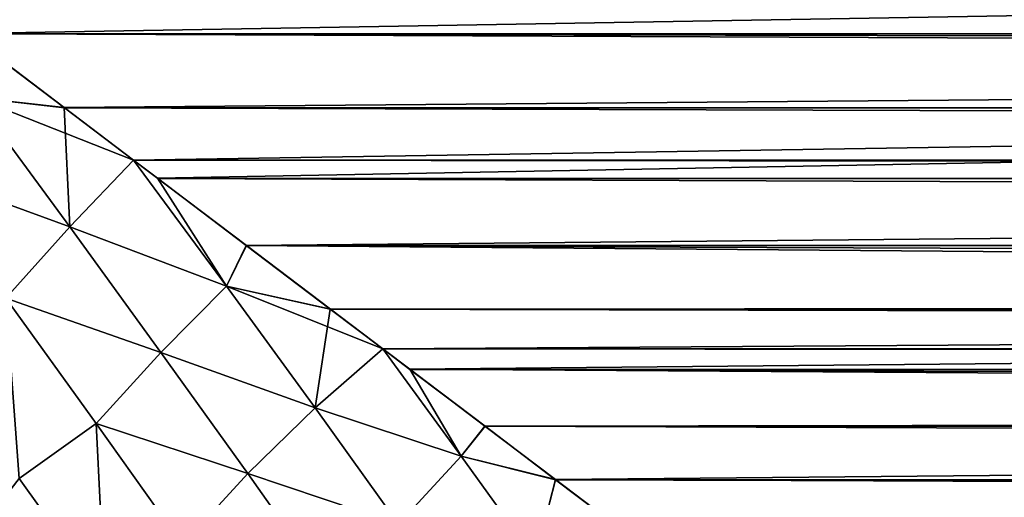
# Model space of a CAD drawing. Header units: metres. Extents: x -109 to 109, y -505 to 40.
# Tile 134 of 256: x -65.25 to -57.9, y -52.68 to -49.11. Entities that reach past the tile are written whole.
import ezdxf

# ---------------------------------------------------------------- set-up
doc = ezdxf.new("R2010")
doc.units = ezdxf.units.M
doc.layers.add('solid_K244224000C74', color=7, linetype='CONTINUOUS')

msp = doc.modelspace()

# ---------------------------------------------------------------- linework, layer by layer
at = {"layer": 'solid_K244224000C74'}
for points in [[(-66.327942, -48.703213, 13.565415), (-65.653107, -49.214207, 13.262233), (-13.158487, -48.319149, 13.776432)], [(-65.653107, -49.214207, 13.262233), (-12.352818, -49.331284, 13.189), (-13.158487, -48.319149, 13.776432)], [(-66.32798, -48.70319, -13.56543), (66.32798, -48.703186, -13.565431), (65.651848, -49.215153, -13.261647)], [(-65.651855, -49.215145, -13.261652), (-66.32798, -48.70319, -13.56543), (65.651848, -49.215153, -13.261647)], [(-65.653107, -49.214207, 13.262233), (-64.921776, -49.76796, 12.902824), (-12.352818, -49.331284, 13.189)], [(-65.591599, -49.692734, 12.97322), (-64.921776, -49.76796, 12.902824), (-65.653107, -49.214207, 13.262233)], [(-65.651855, -49.215145, -13.261652), (65.651848, -49.215153, -13.261647), (64.920433, -49.768967, -12.902142)], [(-64.920441, -49.768959, -12.902146), (-65.651855, -49.215145, -13.261652), (64.920433, -49.768967, -12.902142)], [(-65.591614, -49.692726, -12.973223), (-65.651855, -49.215145, -13.261652), (-64.920441, -49.768959, -12.902146)], [(-64.921776, -49.76796, 12.902824), (-64.403084, -50.160839, 12.626916), (-12.352818, -49.331284, 13.189)], [(-64.403084, -50.160839, 12.626916), (-64.224907, -50.295795, 12.527896), (-12.352818, -49.331284, 13.189)], [(-64.224907, -50.295795, 12.527896), (-11.404504, -50.307312, 12.519342), (-12.352818, -49.331284, 13.189)], [(-64.880569, -50.659, -12.331934), (-66.061722, -50.227783, -12.756072), (-65.591614, -49.692726, -12.973223)], [(-65.591599, -49.692734, 12.97322), (-66.061714, -50.227783, 12.756073), (-64.880562, -50.659, 12.331933)], [(-65.591614, -49.692726, -12.973223), (-64.920441, -49.768959, -12.902146), (-64.403107, -50.16082, -12.626931)], [(-64.880569, -50.659, -12.331934), (-65.591614, -49.692726, -12.973223), (-64.403107, -50.16082, -12.626931)], [(-65.591599, -49.692734, 12.97322), (-64.880562, -50.659, 12.331933), (-64.921776, -49.76796, 12.902824)], [(-64.880562, -50.659, 12.331933), (-64.403084, -50.160839, 12.626916), (-64.921776, -49.76796, 12.902824)], [(-64.920441, -49.768959, -12.902146), (64.920433, -49.768967, -12.902142), (64.403107, -50.16082, -12.626931)], [(-64.403107, -50.16082, -12.626931), (-64.920441, -49.768959, -12.902146), (64.403107, -50.16082, -12.626931)], [(-64.880569, -50.659, -12.331934), (-64.403107, -50.16082, -12.626931), (-63.708988, -51.101505, -11.908934)], [(-64.880562, -50.659, 12.331933), (-63.708946, -51.101524, 11.908917), (-64.403084, -50.160839, 12.626916)], [(-64.403107, -50.16082, -12.626931), (64.403107, -50.16082, -12.626931), (64.223473, -50.296883, -12.527089)], [(-64.22348, -50.296875, -12.527095), (-64.403107, -50.16082, -12.626931), (64.223473, -50.296883, -12.527089)], [(-63.560471, -50.798939, -12.138402), (-64.403107, -50.16082, -12.626931), (-64.22348, -50.296875, -12.527095)], [(-63.708988, -51.101505, -11.908934), (-64.403107, -50.16082, -12.626931), (-63.560471, -50.798939, -12.138402)], [(-63.708946, -51.101524, 11.908917), (-64.224907, -50.295795, 12.527896), (-64.403084, -50.160839, 12.626916)], [(-64.880569, -50.659, -12.331934), (-65.359406, -51.192162, -12.141637), (-66.061722, -50.227783, -12.756072)], [(-64.880562, -50.659, 12.331933), (-66.061714, -50.227783, 12.756073), (-65.359406, -51.192154, 12.141639)], [(-64.224907, -50.295795, 12.527896), (-63.561993, -50.797771, 12.139342), (-11.404504, -50.307312, 12.519342)], [(-63.708946, -51.101524, 11.908917), (-63.561993, -50.797771, 12.139342), (-64.224907, -50.295795, 12.527896)], [(-64.22348, -50.296875, -12.527095), (64.223473, -50.296883, -12.527089), (63.560459, -50.798946, -12.138395)], [(-63.560471, -50.798939, -12.138402), (-64.22348, -50.296875, -12.527095), (63.560459, -50.798946, -12.138395)], [(-63.561993, -50.797771, 12.139342), (-10.304828, -51.230953, 11.776569), (-11.404504, -50.307312, 12.519342)], [(-64.198982, -51.597202, -11.641794), (-65.359406, -51.192162, -12.141637), (-64.880569, -50.659, -12.331934)], [(-64.880562, -50.659, 12.331933), (-65.359406, -51.192154, 12.141639), (-64.198959, -51.597198, 11.641797)], [(-64.198982, -51.597202, -11.641794), (-64.880569, -50.659, -12.331934), (-63.708988, -51.101505, -11.908934)], [(-64.880562, -50.659, 12.331933), (-64.198959, -51.597198, 11.641797), (-63.708946, -51.101524, 11.908917)], [(-63.708988, -51.101505, -11.908934), (-63.560471, -50.798939, -12.138402), (-62.931808, -51.274837, -11.738302)], [(-63.708946, -51.101524, 11.908917), (-62.93343, -51.273598, 11.739387), (-63.561993, -50.797771, 12.139342)], [(-63.561993, -50.797771, 12.139342), (-62.93343, -51.273598, 11.739387), (-10.304828, -51.230953, 11.776569)], [(-63.560471, -50.798939, -12.138402), (63.560459, -50.798946, -12.138395), (62.931797, -51.274845, -11.738296)], [(-62.931808, -51.274837, -11.738302), (-63.560471, -50.798939, -12.138402), (62.931797, -51.274845, -11.738296)], [(-64.198982, -51.597202, -11.641794), (-63.708988, -51.101505, -11.908934), (-63.047619, -52.010605, -11.140167)], [(-64.198959, -51.597198, 11.641797), (-63.047604, -52.010609, 11.14016), (-63.708946, -51.101524, 11.908917)], [(-63.708988, -51.101505, -11.908934), (-62.931808, -51.274837, -11.738302), (-62.540726, -51.571072, -11.472247)], [(-63.047619, -52.010605, -11.140167), (-63.708988, -51.101505, -11.908934), (-62.540726, -51.571072, -11.472247)], [(-63.708946, -51.101524, 11.908917), (-63.047604, -52.010609, 11.14016), (-62.93343, -51.273598, 11.739387)], [(-64.68412, -52.129311, 11.478332), (-65.359406, -51.192154, 12.141639), (-65.257614, -52.541142, 11.523791)], [(-64.198959, -51.597198, 11.641797), (-65.359406, -51.192154, 12.141639), (-64.68412, -52.129311, 11.478332)], [(-65.257729, -52.540993, -11.523896), (-65.359406, -51.192162, -12.141637), (-64.684128, -52.129318, -11.478323)], [(-64.198982, -51.597202, -11.641794), (-64.684128, -52.129318, -11.478323), (-65.359406, -51.192162, -12.141637)], [(-63.047604, -52.010609, 11.14016), (-62.540703, -51.571083, 11.472235), (-62.93343, -51.273598, 11.739387)], [(-62.93343, -51.273598, 11.739387), (-62.540703, -51.571083, 11.472235), (-10.304828, -51.230953, 11.776569)], [(-62.931808, -51.274837, -11.738302), (62.931797, -51.274845, -11.738296), (62.54073, -51.571072, -11.472248)], [(-62.540726, -51.571072, -11.472247), (-62.931808, -51.274837, -11.738302), (62.54073, -51.571072, -11.472248)], [(-62.540703, -51.571083, 11.472235), (-62.339424, -51.723568, 11.329833), (-10.304828, -51.230953, 11.776569)], [(-62.339424, -51.723568, 11.329833), (-9.073888, -52.066841, 10.994774), (-10.304828, -51.230953, 11.776569)], [(-63.047619, -52.010605, -11.140167), (-62.540726, -51.571072, -11.472247), (-61.954151, -52.374004, -10.695801)], [(-63.047604, -52.010609, 11.14016), (-61.954128, -52.374016, 10.695786), (-62.540703, -51.571083, 11.472235)], [(-62.540726, -51.571072, -11.472247), (62.54073, -51.571072, -11.472248), (62.337696, -51.724876, -11.328591)], [(-62.337704, -51.724873, -11.328598), (-62.540726, -51.571072, -11.472247), (62.337696, -51.724876, -11.328591)], [(-61.776875, -52.149494, -10.91095), (-62.540726, -51.571072, -11.472247), (-62.337704, -51.724873, -11.328598)], [(-61.954151, -52.374004, -10.695801), (-62.540726, -51.571072, -11.472247), (-61.776875, -52.149494, -10.91095)], [(-61.954128, -52.374016, 10.695786), (-62.339424, -51.723568, 11.329833), (-62.540703, -51.571083, 11.472235)], [(-63.549793, -52.503036, -10.902555), (-64.684128, -52.129318, -11.478323), (-64.198982, -51.597202, -11.641794)], [(-64.198959, -51.597198, 11.641797), (-64.68412, -52.129311, 11.478332), (-63.549801, -52.503017, 10.902566)], [(-63.549793, -52.503036, -10.902555), (-64.198982, -51.597202, -11.641794), (-63.047619, -52.010605, -11.140167)], [(-64.198959, -51.597198, 11.641797), (-63.549801, -52.503017, 10.902566), (-63.047604, -52.010609, 11.14016)], [(-62.339424, -51.723568, 11.329833), (-61.778671, -52.14814, 10.912333), (-9.073888, -52.066841, 10.994774)], [(-61.954128, -52.374016, 10.695786), (-61.778671, -52.14814, 10.912333), (-62.339424, -51.723568, 11.329833)], [(-62.337704, -51.724873, -11.328598), (62.337696, -51.724876, -11.328591), (61.776863, -52.149498, -10.910942)], [(-61.776875, -52.149494, -10.91095), (-62.337704, -51.724873, -11.328598), (61.776863, -52.149498, -10.910942)], [(-63.549801, -52.503017, 10.902566), (-62.424488, -52.881424, 10.322165), (-63.047604, -52.010609, 11.14016)], [(-63.549793, -52.503036, -10.902555), (-63.047619, -52.010605, -11.140167), (-62.424507, -52.88142, -10.322173)], [(-62.424507, -52.88142, -10.322173), (-63.047619, -52.010605, -11.140167), (-61.954151, -52.374004, -10.695801)], [(-63.047604, -52.010609, 11.14016), (-62.424488, -52.881424, 10.322165), (-61.954128, -52.374016, 10.695786)], [(-61.778671, -52.14814, 10.912333), (-61.250954, -52.547676, 10.488624), (-9.073888, -52.066841, 10.994774)], [(-61.250954, -52.547676, 10.488624), (-7.778347, -52.770641, 10.237772), (-9.073888, -52.066841, 10.994774)], [(-64.618332, -53.433968, -10.858578), (-65.257729, -52.540993, -11.523896), (-64.684128, -52.129318, -11.478323)], [(-64.68412, -52.129311, 11.478332), (-65.257614, -52.541142, 11.523791), (-64.618217, -53.43412, 10.858453)], [(-64.618332, -53.433968, -10.858578), (-64.684128, -52.129318, -11.478323), (-64.038734, -53.035069, -10.765567)], [(-63.549793, -52.503036, -10.902555), (-64.038734, -53.035069, -10.765567), (-64.684128, -52.129318, -11.478323)], [(-64.03875, -53.035042, 10.765582), (-64.68412, -52.129311, 11.478332), (-64.618217, -53.43412, 10.858453)], [(-63.549801, -52.503017, 10.902566), (-64.68412, -52.129311, 11.478332), (-64.03875, -53.035042, 10.765582)], [(-61.954151, -52.374004, -10.695801), (-61.776875, -52.149494, -10.91095), (-61.249119, -52.549065, -10.487092)], [(-61.954128, -52.374016, 10.695786), (-61.250954, -52.547676, 10.488624), (-61.778671, -52.14814, 10.912333)], [(-61.776875, -52.149494, -10.91095), (61.776863, -52.149498, -10.910942), (61.249107, -52.549072, -10.487084)], [(-61.249119, -52.549065, -10.487092), (-61.776875, -52.149494, -10.91095), (61.249107, -52.549072, -10.487084)], [(-62.424507, -52.88142, -10.322173), (-61.954151, -52.374004, -10.695801), (-61.402569, -53.141251, -9.87631)], [(-62.424488, -52.881424, 10.322165), (-61.402531, -53.141258, 9.876296), (-61.954128, -52.374016, 10.695786)], [(-61.402569, -53.141251, -9.87631), (-61.954151, -52.374004, -10.695801), (-61.249119, -52.549065, -10.487092)], [(-61.954128, -52.374016, 10.695786), (-61.402531, -53.141258, 9.876296), (-61.250954, -52.547676, 10.488624)], [(-64.618217, -53.43412, 10.858453), (-65.257614, -52.541142, 11.523791), (-65.702728, -53.109802, 11.567935)], [(-65.702698, -53.109852, -11.567898), (-65.257729, -52.540993, -11.523896), (-64.618332, -53.433968, -10.858578)], [(-63.549801, -52.503017, 10.902566), (-64.03875, -53.035042, 10.765582), (-62.936337, -53.371506, 10.114257)], [(-62.93634, -53.371525, -10.114248), (-64.038734, -53.035069, -10.765567), (-63.549793, -52.503036, -10.902555)], [(-63.549801, -52.503017, 10.902566), (-62.936337, -53.371506, 10.114257), (-62.424488, -52.881424, 10.322165)], [(-62.93634, -53.371525, -10.114248), (-63.549793, -52.503036, -10.902555), (-62.424507, -52.88142, -10.322173)], [(-61.402569, -53.141251, -9.87631), (-61.249119, -52.549065, -10.487092), (-60.753345, -52.924812, -10.057775)], [(-61.402531, -53.141258, 9.876296), (-60.753258, -52.92487, 10.057709), (-61.250954, -52.547676, 10.488624)], [(-61.250954, -52.547676, 10.488624), (-60.753258, -52.92487, 10.057709), (-7.778347, -52.770641, 10.237772)], [(-61.249119, -52.549065, -10.487092), (61.249107, -52.549072, -10.487084), (60.753345, -52.924812, -10.057775)], [(-60.753345, -52.924812, -10.057775), (-61.249119, -52.549065, -10.487092), (60.753345, -52.924812, -10.057775)]]:
    msp.add_3dface(points, dxfattribs=at)

doc.saveas('drawing.dxf')
